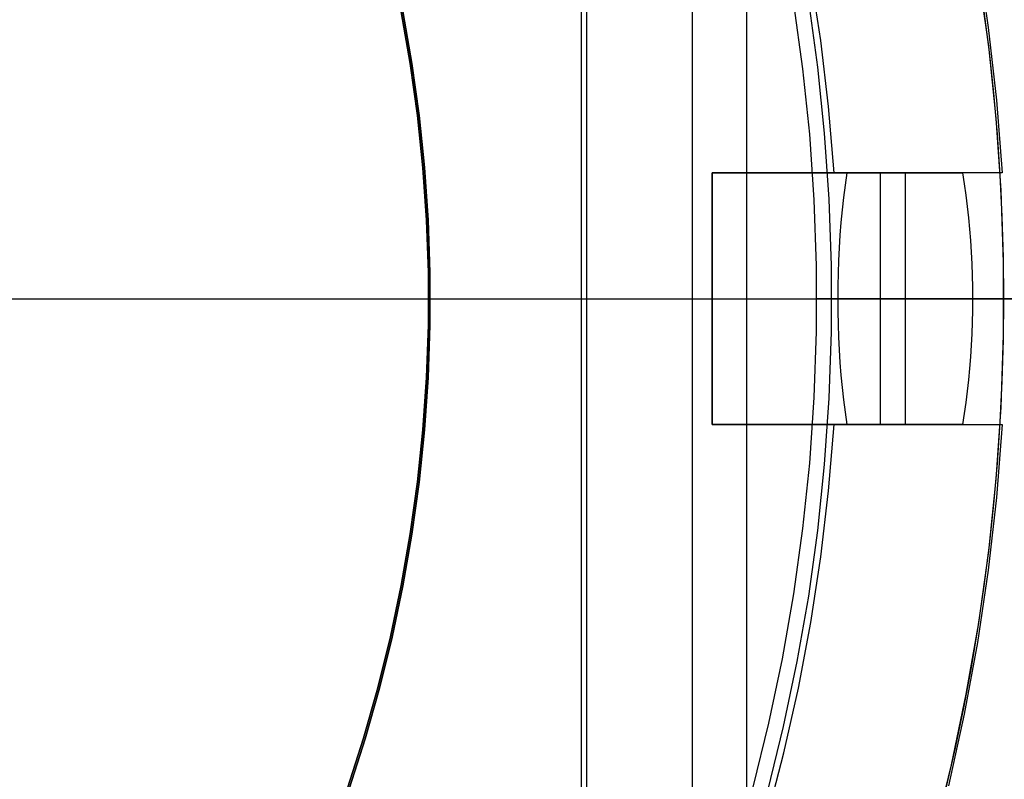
# Model space of a CAD drawing. Header units: millimetres. Extents: x 6239 to 7218, y -13987 to -13139.
# Tile 142 of 256: x 6742 to 6753, y -13463 to -13454. Entities that reach past the tile are written whole.
import ezdxf

# ---------------------------------------------------------------- set-up
doc = ezdxf.new("R2010")
doc.units = ezdxf.units.MM
doc.layers.add('color', color=7, linetype='Continuous')

msp = doc.modelspace()

# ---------------------------------------------------------------- linework, layer by layer
at = {"color": 7, "true_color": 0xffffff}
for p, q in [((6750.388, -13419.413, 105.1), (6750.388, -13495.308, 105.1)), ((6748.479, -13422.72, 199.6), (6748.479, -13492.002, 199.6)), ((6749.74, -13422.748, 51.1), (6749.74, -13491.974, 51.1)), ((6748.416, -13422.828, 200.6), (6748.416, -13491.893, 200.6)), ((6753.141, -13453.263, 218.059), (6753.269, -13454.125, 218.059)), ((6753.141, -13453.263, 218.059), (6753.269, -13454.125, 218.059)), ((6751.272, -13454.282, 212.059), (6751.153, -13453.498, 212.059)), ((6751.272, -13454.282, 212.059), (6751.153, -13453.498, 212.059)), ((6753.274, -13454.35, 108.234), (6753.155, -13453.496, 108.234)), ((6753.274, -13454.35, 108.234), (6753.155, -13453.496, 108.234)), ((6753.274, -13454.35, 125.195), (6753.155, -13453.496, 125.195)), ((6751.059, -13454.619, 144.2), (6750.951, -13453.841, 144.2)), ((6751.059, -13454.619, 144.2), (6750.951, -13453.841, 144.2)), ((6751.237, -13454.598, 144.208), (6751.128, -13453.814, 144.208)), ((6746.38, -13454.557, 105.1), (6746.272, -13453.941, 105.1)), ((6746.38, -13454.557, 105.1), (6746.272, -13453.941, 105.1)), ((6746.272, -13453.941, 108.234), (6746.38, -13454.557, 108.234)), ((6746.38, -13454.557, 106.667), (6746.272, -13453.941, 106.667)), ((6746.272, -13453.941, 108.234), (6746.38, -13454.557, 108.234)), ((6746.291, -13453.937, 51.1), (6746.399, -13454.554, 51.1)), ((6746.291, -13453.937, 51.1), (6746.399, -13454.554, 51.1)), ((6746.399, -13454.554, 43.5), (6746.291, -13453.937, 43.5)), ((6746.399, -13454.554, 47.3), (6746.291, -13453.937, 47.3)), ((6753.283, -13454.422, 142.155), (6753.221, -13453.935, 142.155)), ((6753.283, -13454.422, 142.155), (6753.221, -13453.935, 142.155)), ((6753.269, -13454.125, 218.059), (6753.367, -13454.991, 218.059)), ((6753.269, -13454.125, 218.059), (6753.367, -13454.991, 218.059)), ((6751.365, -13455.07, 212.059), (6751.272, -13454.282, 212.059)), ((6751.365, -13455.07, 212.059), (6751.272, -13454.282, 212.059)), ((6753.363, -13455.208, 108.234), (6753.274, -13454.35, 108.234)), ((6753.363, -13455.208, 108.234), (6753.274, -13454.35, 108.234)), ((6753.363, -13455.208, 125.195), (6753.274, -13454.35, 125.195)), ((6753.335, -13454.91, 142.155), (6753.283, -13454.422, 142.155)), ((6753.335, -13454.91, 142.155), (6753.283, -13454.422, 142.155)), ((6746.466, -13455.177, 105.1), (6746.38, -13454.557, 105.1)), ((6746.466, -13455.177, 105.1), (6746.38, -13454.557, 105.1)), ((6746.38, -13454.557, 108.234), (6746.466, -13455.177, 108.234)), ((6746.466, -13455.177, 106.667), (6746.38, -13454.557, 106.667)), ((6746.38, -13454.557, 108.234), (6746.466, -13455.177, 108.234)), ((6746.399, -13454.554, 51.1), (6746.485, -13455.174, 51.1)), ((6746.399, -13454.554, 51.1), (6746.485, -13455.174, 51.1)), ((6746.485, -13455.174, 43.5), (6746.399, -13454.554, 43.5)), ((6746.485, -13455.174, 47.3), (6746.399, -13454.554, 47.3)), ((6751.14, -13455.4, 144.2), (6751.059, -13454.619, 144.2)), ((6751.14, -13455.4, 144.2), (6751.059, -13454.619, 144.2)), ((6751.318, -13455.385, 144.208), (6751.237, -13454.598, 144.208)), ((6753.378, -13455.399, 142.155), (6753.335, -13454.91, 142.155)), ((6753.378, -13455.399, 142.155), (6753.335, -13454.91, 142.155)), ((6751.43, -13455.861, 212.059), (6751.365, -13455.07, 212.059)), ((6751.43, -13455.861, 212.059), (6751.365, -13455.07, 212.059)), ((6753.367, -13454.991, 218.059), (6753.434, -13455.861, 218.059)), ((6753.367, -13454.991, 218.059), (6753.434, -13455.861, 218.059)), ((6746.531, -13455.799, 105.1), (6746.466, -13455.177, 105.1)), ((6746.531, -13455.799, 105.1), (6746.466, -13455.177, 105.1)), ((6746.466, -13455.177, 108.234), (6746.531, -13455.799, 108.234)), ((6746.531, -13455.799, 106.667), (6746.466, -13455.177, 106.667)), ((6746.466, -13455.177, 108.234), (6746.531, -13455.799, 108.234)), ((6746.485, -13455.174, 51.1), (6746.55, -13455.797, 51.1)), ((6746.485, -13455.174, 51.1), (6746.55, -13455.797, 51.1)), ((6746.55, -13455.797, 43.5), (6746.485, -13455.174, 43.5)), ((6746.55, -13455.797, 47.3), (6746.485, -13455.174, 47.3)), ((6753.423, -13456.068, 108.234), (6753.363, -13455.208, 108.234)), ((6753.423, -13456.068, 108.234), (6753.363, -13455.208, 108.234)), ((6753.423, -13456.068, 125.195), (6753.363, -13455.208, 125.195)), ((6751.195, -13456.183, 144.2), (6751.14, -13455.4, 144.2)), ((6751.195, -13456.183, 144.2), (6751.14, -13455.4, 144.2)), ((6751.373, -13456.174, 144.208), (6751.318, -13455.385, 144.208)), ((6753.411, -13455.889, 142.155), (6753.378, -13455.399, 142.155)), ((6753.411, -13455.889, 142.155), (6753.378, -13455.399, 142.155)), ((6746.574, -13456.423, 105.1), (6746.531, -13455.799, 105.1)), ((6746.574, -13456.423, 105.1), (6746.531, -13455.799, 105.1)), ((6746.531, -13455.799, 108.234), (6746.574, -13456.423, 108.234)), ((6746.574, -13456.423, 106.667), (6746.531, -13455.799, 106.667)), ((6746.531, -13455.799, 108.234), (6746.574, -13456.423, 108.234)), ((6746.55, -13455.797, 51.1), (6746.593, -13456.422, 51.1)), ((6746.55, -13455.797, 51.1), (6746.593, -13456.422, 51.1)), ((6746.593, -13456.422, 43.5), (6746.55, -13455.797, 43.5)), ((6746.593, -13456.422, 47.3), (6746.55, -13455.797, 47.3)), ((6751.43, -13455.861, 212.059), (6749.979, -13455.861, 212.059)), ((6749.979, -13455.861, 212.059), (6749.979, -13458.861, 212.059)), ((6749.979, -13458.861, 216.059), (6749.979, -13455.861, 216.059)), ((6749.979, -13455.861, 216.059), (6749.98, -13455.861, 216.128)), ((6749.979, -13455.861, 212.059), (6749.979, -13455.861, 216.059)), ((6749.979, -13458.861, 216.059), (6749.979, -13455.861, 216.059)), ((6749.979, -13455.861, 212.059), (6749.979, -13458.861, 212.059)), ((6749.979, -13458.861, 214.059), (6749.979, -13455.861, 214.059)), ((6751.43, -13455.861, 212.059), (6749.979, -13455.861, 212.059)), ((6749.979, -13455.861, 212.059), (6749.979, -13455.861, 216.059)), ((6749.979, -13455.861, 216.059), (6749.98, -13455.861, 216.128)), ((6752.973, -13455.861, 215.059), (6749.979, -13455.861, 215.059)), ((6749.98, -13455.861, 216.128), (6749.984, -13455.861, 216.196)), ((6749.98, -13455.861, 216.128), (6749.984, -13455.861, 216.196)), ((6749.984, -13455.861, 216.196), (6749.99, -13455.861, 216.264)), ((6749.984, -13455.861, 216.196), (6749.99, -13455.861, 216.264)), ((6749.99, -13455.861, 216.264), (6749.998, -13455.861, 216.332)), ((6749.99, -13455.861, 216.264), (6749.998, -13455.861, 216.332)), ((6749.998, -13455.861, 216.332), (6750.008, -13455.861, 216.399)), ((6749.998, -13455.861, 216.332), (6750.008, -13455.861, 216.399)), ((6750.008, -13455.861, 216.399), (6750.021, -13455.861, 216.466)), ((6750.008, -13455.861, 216.399), (6750.021, -13455.861, 216.466)), ((6750.021, -13455.861, 216.466), (6750.036, -13455.861, 216.533)), ((6750.021, -13455.861, 216.466), (6750.036, -13455.861, 216.533)), ((6750.036, -13455.861, 216.533), (6750.053, -13455.861, 216.599)), ((6750.036, -13455.861, 216.533), (6750.053, -13455.861, 216.599)), ((6750.053, -13455.861, 216.599), (6750.073, -13455.861, 216.664)), ((6750.053, -13455.861, 216.599), (6750.073, -13455.861, 216.664)), ((6750.073, -13455.861, 216.664), (6750.095, -13455.861, 216.729)), ((6750.073, -13455.861, 216.664), (6750.095, -13455.861, 216.729)), ((6750.095, -13455.861, 216.729), (6750.119, -13455.861, 216.793)), ((6750.095, -13455.861, 216.729), (6750.119, -13455.861, 216.793)), ((6750.119, -13455.861, 216.793), (6750.145, -13455.861, 216.856)), ((6750.119, -13455.861, 216.793), (6750.145, -13455.861, 216.856)), ((6750.145, -13455.861, 216.856), (6750.173, -13455.861, 216.918)), ((6750.145, -13455.861, 216.856), (6750.173, -13455.861, 216.918)), ((6750.173, -13455.861, 216.918), (6750.203, -13455.861, 216.98)), ((6750.173, -13455.861, 216.918), (6750.203, -13455.861, 216.98)), ((6750.203, -13455.861, 216.98), (6750.236, -13455.861, 217.04)), ((6750.203, -13455.861, 216.98), (6750.236, -13455.861, 217.04)), ((6750.236, -13455.861, 217.04), (6750.27, -13455.861, 217.099)), ((6750.236, -13455.861, 217.04), (6750.27, -13455.861, 217.099)), ((6750.27, -13455.861, 217.099), (6750.307, -13455.861, 217.156)), ((6750.27, -13455.861, 217.099), (6750.307, -13455.861, 217.156)), ((6750.307, -13455.861, 217.156), (6750.345, -13455.861, 217.213)), ((6750.307, -13455.861, 217.156), (6750.345, -13455.861, 217.213)), ((6750.345, -13455.861, 217.213), (6750.386, -13455.861, 217.268)), ((6750.345, -13455.861, 217.213), (6750.386, -13455.861, 217.268)), ((6750.386, -13455.861, 217.268), (6750.428, -13455.861, 217.322)), ((6750.386, -13455.861, 217.268), (6750.428, -13455.861, 217.322)), ((6750.428, -13455.861, 217.322), (6750.472, -13455.861, 217.374)), ((6750.428, -13455.861, 217.322), (6750.472, -13455.861, 217.374)), ((6750.472, -13455.861, 217.374), (6750.518, -13455.861, 217.425)), ((6750.472, -13455.861, 217.374), (6750.518, -13455.861, 217.425)), ((6750.518, -13455.861, 217.425), (6750.565, -13455.861, 217.474)), ((6750.518, -13455.861, 217.425), (6750.565, -13455.861, 217.474)), ((6750.565, -13455.861, 217.474), (6750.614, -13455.861, 217.521)), ((6750.565, -13455.861, 217.474), (6750.614, -13455.861, 217.521)), ((6750.614, -13455.861, 217.521), (6750.665, -13455.861, 217.567)), ((6750.614, -13455.861, 217.521), (6750.665, -13455.861, 217.567)), ((6750.665, -13455.861, 217.567), (6750.717, -13455.861, 217.611)), ((6750.665, -13455.861, 217.567), (6750.717, -13455.861, 217.611)), ((6750.717, -13455.861, 217.611), (6750.771, -13455.861, 217.653)), ((6750.717, -13455.861, 217.611), (6750.771, -13455.861, 217.653)), ((6750.771, -13455.861, 217.653), (6750.826, -13455.861, 217.693)), ((6750.771, -13455.861, 217.653), (6750.826, -13455.861, 217.693)), ((6750.826, -13455.861, 217.693), (6750.882, -13455.861, 217.732)), ((6750.826, -13455.861, 217.693), (6750.882, -13455.861, 217.732)), ((6750.882, -13455.861, 217.732), (6750.94, -13455.861, 217.768)), ((6750.882, -13455.861, 217.732), (6750.94, -13455.861, 217.768)), ((6750.94, -13455.861, 217.768), (6750.999, -13455.861, 217.803)), ((6750.94, -13455.861, 217.768), (6750.999, -13455.861, 217.803)), ((6750.999, -13455.861, 217.803), (6751.059, -13455.861, 217.835)), ((6750.999, -13455.861, 217.803), (6751.059, -13455.861, 217.835)), ((6751.059, -13455.861, 217.835), (6751.12, -13455.861, 217.866)), ((6751.059, -13455.861, 217.835), (6751.12, -13455.861, 217.866)), ((6751.12, -13455.861, 217.866), (6751.182, -13455.861, 217.894)), ((6751.12, -13455.861, 217.866), (6751.182, -13455.861, 217.894)), ((6751.182, -13455.861, 217.894), (6751.246, -13455.861, 217.92)), ((6751.182, -13455.861, 217.894), (6751.246, -13455.861, 217.92)), ((6751.246, -13455.861, 217.92), (6751.309, -13455.861, 217.944)), ((6751.246, -13455.861, 217.92), (6751.309, -13455.861, 217.944)), ((6751.309, -13455.861, 217.944), (6751.374, -13455.861, 217.966)), ((6751.309, -13455.861, 217.944), (6751.374, -13455.861, 217.966)), ((6751.374, -13455.861, 217.966), (6751.44, -13455.861, 217.985)), ((6751.374, -13455.861, 217.966), (6751.44, -13455.861, 217.985)), ((6751.585, -13455.861, 212.271), (6751.43, -13455.861, 212.059)), ((6751.585, -13455.861, 212.271), (6751.43, -13455.861, 212.059)), ((6751.44, -13455.861, 217.985), (6751.506, -13455.861, 218.003)), ((6751.44, -13455.861, 217.985), (6751.506, -13455.861, 218.003)), ((6751.506, -13455.861, 218.003), (6751.572, -13455.861, 218.018)), ((6751.506, -13455.861, 218.003), (6751.572, -13455.861, 218.018)), ((6751.565, -13456.006, 212.23), (6751.585, -13455.861, 212.271)), ((6751.565, -13456.006, 212.23), (6751.585, -13455.861, 212.271)), ((6751.572, -13455.861, 218.018), (6751.639, -13455.861, 218.03)), ((6751.572, -13455.861, 218.018), (6751.639, -13455.861, 218.03)), ((6751.585, -13455.861, 212.271), (6752.961, -13455.861, 215.024)), ((6751.585, -13455.861, 212.271), (6752.961, -13455.861, 215.024)), ((6751.639, -13455.861, 218.03), (6751.707, -13455.861, 218.041)), ((6751.639, -13455.861, 218.03), (6751.707, -13455.861, 218.041)), ((6751.707, -13455.861, 218.041), (6751.775, -13455.861, 218.049)), ((6751.707, -13455.861, 218.041), (6751.775, -13455.861, 218.049)), ((6751.707, -13455.861, 218.041), (6751.707, -13455.861, 212.514)), ((6751.775, -13455.861, 218.049), (6751.843, -13455.861, 218.055)), ((6751.775, -13455.861, 218.049), (6751.843, -13455.861, 218.055)), ((6751.843, -13455.861, 218.055), (6751.911, -13455.861, 218.058)), ((6751.843, -13455.861, 218.055), (6751.911, -13455.861, 218.058)), ((6751.911, -13455.861, 218.058), (6751.979, -13455.861, 218.059)), ((6751.911, -13455.861, 218.058), (6751.979, -13455.861, 218.059)), ((6751.979, -13455.861, 218.059), (6751.979, -13458.861, 218.059)), ((6753.434, -13455.861, 218.059), (6751.979, -13455.861, 218.059)), ((6753.434, -13455.861, 218.059), (6751.979, -13455.861, 218.059)), ((6751.979, -13455.861, 218.059), (6751.979, -13458.861, 218.059)), ((6752.279, -13455.861, 213.659), (6752.279, -13458.861, 213.659)), ((6752.961, -13455.861, 215.024), (6752.982, -13455.992, 215.065)), ((6753.06, -13455.861, 215.352), (6752.961, -13455.861, 215.024)), ((6753.06, -13455.861, 215.352), (6752.961, -13455.861, 215.024)), ((6752.961, -13455.861, 215.024), (6752.982, -13455.992, 215.065)), ((6753.147, -13455.861, 215.684), (6753.06, -13455.861, 215.352)), ((6753.147, -13455.861, 215.684), (6753.06, -13455.861, 215.352)), ((6753.223, -13455.861, 216.018), (6753.147, -13455.861, 215.684)), ((6753.223, -13455.861, 216.018), (6753.147, -13455.861, 215.684)), ((6753.287, -13455.861, 216.354), (6753.223, -13455.861, 216.018)), ((6753.287, -13455.861, 216.354), (6753.223, -13455.861, 216.018)), ((6753.34, -13455.861, 216.693), (6753.287, -13455.861, 216.354)), ((6753.34, -13455.861, 216.693), (6753.287, -13455.861, 216.354)), ((6753.381, -13455.861, 217.033), (6753.34, -13455.861, 216.693)), ((6753.381, -13455.861, 217.033), (6753.34, -13455.861, 216.693)), ((6753.411, -13455.861, 217.375), (6753.381, -13455.861, 217.033)), ((6753.411, -13455.861, 217.375), (6753.381, -13455.861, 217.033)), ((6753.428, -13455.861, 217.717), (6753.411, -13455.861, 217.375)), ((6753.428, -13455.861, 217.717), (6753.411, -13455.861, 217.375)), ((6753.435, -13456.379, 142.155), (6753.411, -13455.889, 142.155)), ((6753.435, -13456.379, 142.155), (6753.411, -13455.889, 142.155)), ((6753.434, -13455.861, 218.059), (6753.428, -13455.861, 217.717)), ((6753.434, -13455.861, 218.059), (6753.428, -13455.861, 217.717)), ((6751.547, -13456.153, 212.194), (6751.565, -13456.006, 212.23)), ((6751.547, -13456.153, 212.194), (6751.565, -13456.006, 212.23)), ((6752.982, -13455.992, 215.065), (6753.001, -13456.125, 215.102)), ((6752.982, -13455.992, 215.065), (6753.001, -13456.125, 215.102)), ((6751.53, -13456.302, 212.162), (6751.547, -13456.153, 212.194)), ((6751.53, -13456.302, 212.162), (6751.547, -13456.153, 212.194)), ((6753.001, -13456.125, 215.102), (6753.017, -13456.259, 215.136)), ((6753.001, -13456.125, 215.102), (6753.017, -13456.259, 215.136)), ((6753.452, -13456.93, 108.234), (6753.423, -13456.068, 108.234)), ((6753.452, -13456.93, 108.234), (6753.423, -13456.068, 108.234)), ((6753.452, -13456.93, 125.195), (6753.423, -13456.068, 125.195)), ((6751.222, -13456.968, 144.2), (6751.195, -13456.183, 144.2)), ((6751.222, -13456.968, 144.2), (6751.195, -13456.183, 144.2)), ((6751.4, -13456.965, 144.208), (6751.373, -13456.174, 144.208)), ((6753.017, -13456.259, 215.136), (6753.032, -13456.394, 215.165)), ((6753.017, -13456.259, 215.136), (6753.032, -13456.394, 215.165)), ((6751.517, -13456.451, 212.134), (6751.53, -13456.302, 212.162)), ((6751.517, -13456.451, 212.134), (6751.53, -13456.302, 212.162)), ((6753.45, -13456.87, 142.155), (6753.435, -13456.379, 142.155)), ((6753.45, -13456.87, 142.155), (6753.435, -13456.379, 142.155)), ((6746.595, -13457.048, 105.1), (6746.574, -13456.423, 105.1)), ((6746.595, -13457.048, 105.1), (6746.574, -13456.423, 105.1)), ((6746.574, -13456.423, 108.234), (6746.595, -13457.048, 108.234)), ((6746.595, -13457.048, 106.667), (6746.574, -13456.423, 106.667)), ((6746.574, -13456.423, 108.234), (6746.595, -13457.048, 108.234)), ((6746.593, -13456.422, 51.1), (6746.614, -13457.048, 51.1)), ((6746.593, -13456.422, 51.1), (6746.614, -13457.048, 51.1)), ((6746.614, -13457.048, 43.5), (6746.593, -13456.422, 43.5)), ((6746.614, -13457.048, 47.3), (6746.593, -13456.422, 47.3)), ((6751.505, -13456.601, 212.111), (6751.517, -13456.451, 212.134)), ((6751.505, -13456.601, 212.111), (6751.517, -13456.451, 212.134)), ((6753.032, -13456.394, 215.165), (6753.045, -13456.53, 215.191)), ((6753.032, -13456.394, 215.165), (6753.045, -13456.53, 215.191)), ((6751.495, -13456.752, 212.092), (6751.505, -13456.601, 212.111)), ((6751.495, -13456.752, 212.092), (6751.505, -13456.601, 212.111)), ((6753.045, -13456.53, 215.191), (6753.056, -13456.668, 215.212)), ((6753.045, -13456.53, 215.191), (6753.056, -13456.668, 215.212)), ((6753.056, -13456.668, 215.212), (6753.064, -13456.805, 215.23)), ((6753.056, -13456.668, 215.212), (6753.064, -13456.805, 215.23)), ((6751.488, -13456.904, 212.077), (6751.495, -13456.752, 212.092)), ((6751.488, -13456.904, 212.077), (6751.495, -13456.752, 212.092)), ((6753.064, -13456.805, 215.23), (6753.071, -13456.944, 215.243)), ((6753.064, -13456.805, 215.23), (6753.071, -13456.944, 215.243)), ((6751.222, -13457.753, 144.2), (6751.222, -13456.968, 144.2)), ((6751.222, -13457.753, 144.2), (6751.222, -13456.968, 144.2)), ((6751.4, -13457.756, 144.208), (6751.4, -13456.965, 144.208)), ((6751.483, -13457.056, 212.067), (6751.488, -13456.904, 212.077)), ((6751.483, -13457.056, 212.067), (6751.488, -13456.904, 212.077)), ((6753.071, -13456.944, 215.243), (6753.076, -13457.083, 215.253)), ((6753.071, -13456.944, 215.243), (6753.076, -13457.083, 215.253)), ((6753.454, -13457.361, 142.155), (6753.45, -13456.87, 142.155)), ((6753.454, -13457.361, 142.155), (6753.45, -13456.87, 142.155)), ((6753.452, -13457.792, 108.234), (6753.452, -13456.93, 108.234)), ((6753.452, -13457.792, 108.234), (6753.452, -13456.93, 108.234)), ((6753.452, -13457.792, 125.195), (6753.452, -13456.93, 125.195)), ((6746.595, -13457.673, 105.1), (6746.595, -13457.048, 105.1)), ((6746.595, -13457.673, 105.1), (6746.595, -13457.048, 105.1)), ((6746.595, -13457.048, 108.234), (6746.595, -13457.673, 108.234)), ((6746.595, -13457.673, 106.667), (6746.595, -13457.048, 106.667)), ((6746.595, -13457.048, 108.234), (6746.595, -13457.673, 108.234)), ((6746.614, -13457.048, 51.1), (6746.614, -13457.674, 51.1)), ((6746.614, -13457.048, 51.1), (6746.614, -13457.674, 51.1)), ((6746.614, -13457.674, 43.5), (6746.614, -13457.048, 43.5)), ((6746.614, -13457.674, 47.3), (6746.614, -13457.048, 47.3)), ((6751.48, -13457.208, 212.061), (6751.483, -13457.056, 212.067)), ((6751.48, -13457.208, 212.061), (6751.483, -13457.056, 212.067)), ((6753.076, -13457.083, 215.253), (6753.079, -13457.222, 215.258)), ((6753.076, -13457.083, 215.253), (6753.079, -13457.222, 215.258)), ((6751.479, -13457.361, 212.059), (6751.48, -13457.208, 212.061)), ((6751.479, -13457.361, 212.059), (6751.48, -13457.208, 212.061)), ((6753.079, -13457.222, 215.258), (6753.079, -13457.361, 215.259)), ((6753.079, -13457.222, 215.258), (6753.079, -13457.361, 215.259)), ((6728.479, -13457.361, 200.6), (6768.354, -13457.361, 200.6)), ((6741.725, -13457.361, 144.2), (6751.225, -13457.361, 144.2)), ((6741.725, -13457.361, 144.2), (6741.725, -13457.361, 199.6)), ((6741.725, -13457.361, 199.6), (6768.479, -13457.361, 199.6)), ((6746.598, -13457.361, 105.1), (6772.297, -13457.361, 105.1)), ((6746.598, -13457.361, 105.1), (6746.598, -13457.361, 108.234)), ((6746.598, -13457.361, 108.234), (6753.456, -13457.361, 108.234)), ((6746.617, -13457.361, 51.1), (6769.108, -13457.361, 51.1)), ((6746.617, -13457.361, 43.5), (6746.617, -13457.361, 51.1)), ((6749.979, -13457.361, 212.059), (6759.479, -13457.361, 212.059)), ((6749.979, -13457.361, 216.059), (6749.98, -13457.361, 216.128)), ((6749.979, -13457.361, 216.059), (6749.979, -13457.361, 212.059)), ((6749.98, -13457.361, 216.128), (6749.984, -13457.361, 216.196)), ((6749.984, -13457.361, 216.196), (6749.99, -13457.361, 216.264)), ((6749.99, -13457.361, 216.264), (6749.998, -13457.361, 216.332)), ((6749.998, -13457.361, 216.332), (6750.008, -13457.361, 216.399)), ((6750.008, -13457.361, 216.399), (6750.021, -13457.361, 216.466)), ((6750.021, -13457.361, 216.466), (6750.036, -13457.361, 216.533)), ((6750.036, -13457.361, 216.533), (6750.053, -13457.361, 216.599)), ((6750.053, -13457.361, 216.599), (6750.073, -13457.361, 216.664)), ((6750.073, -13457.361, 216.664), (6750.095, -13457.361, 216.729)), ((6750.095, -13457.361, 216.729), (6750.119, -13457.361, 216.793)), ((6750.119, -13457.361, 216.793), (6750.145, -13457.361, 216.856)), ((6750.145, -13457.361, 216.856), (6750.173, -13457.361, 216.918)), ((6750.173, -13457.361, 216.918), (6750.203, -13457.361, 216.98)), ((6750.203, -13457.361, 216.98), (6750.236, -13457.361, 217.04)), ((6750.236, -13457.361, 217.04), (6750.27, -13457.361, 217.099)), ((6750.27, -13457.361, 217.099), (6750.307, -13457.361, 217.156)), ((6750.307, -13457.361, 217.156), (6750.345, -13457.361, 217.213)), ((6750.345, -13457.361, 217.213), (6750.386, -13457.361, 217.268)), ((6750.386, -13457.361, 217.268), (6750.428, -13457.361, 217.322)), ((6750.428, -13457.361, 217.322), (6750.472, -13457.361, 217.374)), ((6750.472, -13457.361, 217.374), (6750.518, -13457.361, 217.425)), ((6750.518, -13457.361, 217.425), (6750.565, -13457.361, 217.474)), ((6750.565, -13457.361, 217.474), (6750.614, -13457.361, 217.521)), ((6750.614, -13457.361, 217.521), (6750.665, -13457.361, 217.567)), ((6750.665, -13457.361, 217.567), (6750.717, -13457.361, 217.611)), ((6750.717, -13457.361, 217.611), (6750.771, -13457.361, 217.653)), ((6750.771, -13457.361, 217.653), (6750.826, -13457.361, 217.693)), ((6750.826, -13457.361, 217.693), (6750.882, -13457.361, 217.732)), ((6750.882, -13457.361, 217.732), (6750.94, -13457.361, 217.768)), ((6750.94, -13457.361, 217.768), (6750.999, -13457.361, 217.803)), ((6750.999, -13457.361, 217.803), (6751.059, -13457.361, 217.835)), ((6751.059, -13457.361, 217.835), (6751.12, -13457.361, 217.866)), ((6751.12, -13457.361, 217.866), (6751.182, -13457.361, 217.894)), ((6751.182, -13457.361, 217.894), (6751.246, -13457.361, 217.92)), ((6751.296, -13457.361, 144.205), (6751.225, -13457.361, 144.2)), ((6751.246, -13457.361, 217.92), (6751.309, -13457.361, 217.944)), ((6751.367, -13457.361, 144.207), (6751.296, -13457.361, 144.205)), ((6751.309, -13457.361, 217.944), (6751.374, -13457.361, 217.966)), ((6751.438, -13457.361, 144.208), (6751.367, -13457.361, 144.207)), ((6751.374, -13457.361, 217.966), (6751.44, -13457.361, 217.985)), ((6751.508, -13457.361, 144.205), (6751.438, -13457.361, 144.208)), ((6751.44, -13457.361, 217.985), (6751.506, -13457.361, 218.003)), ((6751.48, -13457.513, 212.061), (6751.479, -13457.361, 212.059)), ((6751.671, -13457.361, 212.324), (6751.479, -13457.361, 212.059)), ((6751.671, -13457.361, 212.324), (6751.479, -13457.361, 212.059)), ((6751.48, -13457.513, 212.061), (6751.479, -13457.361, 212.059)), ((6753.079, -13457.361, 215.259), (6751.479, -13457.361, 212.059)), ((6751.506, -13457.361, 218.003), (6751.572, -13457.361, 218.018)), ((6751.579, -13457.361, 144.2), (6751.508, -13457.361, 144.205)), ((6751.572, -13457.361, 218.018), (6751.639, -13457.361, 218.03)), ((6751.65, -13457.361, 144.193), (6751.579, -13457.361, 144.2)), ((6751.639, -13457.361, 218.03), (6751.707, -13457.361, 218.041)), ((6751.72, -13457.361, 144.183), (6751.65, -13457.361, 144.193)), ((6751.854, -13457.361, 212.595), (6751.671, -13457.361, 212.324)), ((6751.854, -13457.361, 212.595), (6751.671, -13457.361, 212.324)), ((6751.707, -13457.361, 218.041), (6751.775, -13457.361, 218.049)), ((6751.79, -13457.361, 144.171), (6751.72, -13457.361, 144.183)), ((6751.775, -13457.361, 218.049), (6751.843, -13457.361, 218.055)), ((6751.859, -13457.361, 144.157), (6751.79, -13457.361, 144.171)), ((6751.843, -13457.361, 218.055), (6751.911, -13457.361, 218.058)), ((6752.028, -13457.361, 212.872), (6751.854, -13457.361, 212.595)), ((6752.028, -13457.361, 212.872), (6751.854, -13457.361, 212.595)), ((6751.928, -13457.361, 144.14), (6751.859, -13457.361, 144.157)), ((6751.911, -13457.361, 218.058), (6751.979, -13457.361, 218.059)), ((6751.996, -13457.361, 144.12), (6751.928, -13457.361, 144.14)), ((6754.479, -13457.361, 218.059), (6751.979, -13457.361, 218.059)), ((6752.064, -13457.361, 144.099), (6751.996, -13457.361, 144.12)), ((6752.193, -13457.361, 213.154), (6752.028, -13457.361, 212.872)), ((6752.193, -13457.361, 213.154), (6752.028, -13457.361, 212.872)), ((6752.13, -13457.361, 144.075), (6752.064, -13457.361, 144.099)), ((6752.196, -13457.361, 144.049), (6752.13, -13457.361, 144.075)), ((6752.349, -13457.361, 213.442), (6752.193, -13457.361, 213.154)), ((6752.349, -13457.361, 213.442), (6752.193, -13457.361, 213.154)), ((6752.261, -13457.361, 144.02), (6752.196, -13457.361, 144.049)), ((6752.325, -13457.361, 143.989), (6752.261, -13457.361, 144.02)), ((6752.388, -13457.361, 143.956), (6752.325, -13457.361, 143.989)), ((6752.495, -13457.361, 213.734), (6752.349, -13457.361, 213.442)), ((6752.495, -13457.361, 213.734), (6752.349, -13457.361, 213.442)), ((6752.449, -13457.361, 143.921), (6752.388, -13457.361, 143.956)), ((6752.51, -13457.361, 143.884), (6752.449, -13457.361, 143.921)), ((6752.632, -13457.361, 214.031), (6752.495, -13457.361, 213.734)), ((6752.632, -13457.361, 214.031), (6752.495, -13457.361, 213.734)), ((6752.569, -13457.361, 143.845), (6752.51, -13457.361, 143.884)), ((6752.626, -13457.361, 143.804), (6752.569, -13457.361, 143.845)), ((6752.683, -13457.361, 143.761), (6752.626, -13457.361, 143.804)), ((6752.759, -13457.361, 214.333), (6752.632, -13457.361, 214.031)), ((6752.759, -13457.361, 214.333), (6752.632, -13457.361, 214.031)), ((6752.737, -13457.361, 143.715), (6752.683, -13457.361, 143.761)), ((6752.79, -13457.361, 143.668), (6752.737, -13457.361, 143.715)), ((6752.876, -13457.361, 214.638), (6752.759, -13457.361, 214.333)), ((6752.876, -13457.361, 214.638), (6752.759, -13457.361, 214.333)), ((6752.842, -13457.361, 143.62), (6752.79, -13457.361, 143.668)), ((6752.891, -13457.361, 143.569), (6752.842, -13457.361, 143.62)), ((6752.983, -13457.361, 214.947), (6752.876, -13457.361, 214.638)), ((6752.983, -13457.361, 214.947), (6752.876, -13457.361, 214.638)), ((6752.939, -13457.361, 143.517), (6752.891, -13457.361, 143.569)), ((6752.986, -13457.361, 143.463), (6752.939, -13457.361, 143.517)), ((6753.079, -13457.361, 215.259), (6752.983, -13457.361, 214.947)), ((6753.079, -13457.361, 215.259), (6752.983, -13457.361, 214.947)), ((6753.03, -13457.361, 143.408), (6752.986, -13457.361, 143.463)), ((6753.072, -13457.361, 143.351), (6753.03, -13457.361, 143.408)), ((6753.112, -13457.361, 143.292), (6753.072, -13457.361, 143.351)), ((6753.079, -13457.361, 215.259), (6753.079, -13457.5, 215.258)), ((6753.079, -13457.361, 215.259), (6753.079, -13457.5, 215.258)), ((6753.151, -13457.361, 143.233), (6753.112, -13457.361, 143.292)), ((6753.187, -13457.361, 143.172), (6753.151, -13457.361, 143.233)), ((6753.221, -13457.361, 143.11), (6753.187, -13457.361, 143.172)), ((6753.253, -13457.361, 143.046), (6753.221, -13457.361, 143.11)), ((6753.282, -13457.361, 142.982), (6753.253, -13457.361, 143.046)), ((6753.31, -13457.361, 142.917), (6753.282, -13457.361, 142.982)), ((6753.335, -13457.361, 142.85), (6753.31, -13457.361, 142.917)), ((6753.358, -13457.361, 142.783), (6753.335, -13457.361, 142.85)), ((6753.378, -13457.361, 142.715), (6753.358, -13457.361, 142.783)), ((6753.396, -13457.361, 142.647), (6753.378, -13457.361, 142.715)), ((6753.412, -13457.361, 142.578), (6753.396, -13457.361, 142.647)), ((6753.426, -13457.361, 142.508), (6753.412, -13457.361, 142.578)), ((6753.436, -13457.361, 142.438), (6753.426, -13457.361, 142.508)), ((6753.445, -13457.361, 142.368), (6753.436, -13457.361, 142.438)), ((6753.451, -13457.361, 142.297), (6753.445, -13457.361, 142.368)), ((6753.45, -13457.852, 142.155), (6753.454, -13457.361, 142.155)), ((6753.45, -13457.852, 142.155), (6753.454, -13457.361, 142.155)), ((6753.455, -13457.361, 142.226), (6753.451, -13457.361, 142.297)), ((6753.456, -13457.361, 142.155), (6753.455, -13457.361, 142.226)), ((6753.456, -13457.361, 108.234), (6753.456, -13457.361, 142.155)), ((6751.483, -13457.666, 212.067), (6751.48, -13457.513, 212.061)), ((6751.483, -13457.666, 212.067), (6751.48, -13457.513, 212.061)), ((6753.079, -13457.5, 215.258), (6753.076, -13457.639, 215.253)), ((6753.079, -13457.5, 215.258), (6753.076, -13457.639, 215.253)), ((6746.574, -13458.299, 105.1), (6746.595, -13457.673, 105.1)), ((6746.574, -13458.299, 105.1), (6746.595, -13457.673, 105.1)), ((6746.595, -13457.673, 108.234), (6746.574, -13458.299, 108.234)), ((6746.574, -13458.299, 106.667), (6746.595, -13457.673, 106.667)), ((6746.595, -13457.673, 108.234), (6746.574, -13458.299, 108.234)), ((6746.614, -13457.674, 51.1), (6746.593, -13458.3, 51.1)), ((6746.614, -13457.674, 51.1), (6746.593, -13458.3, 51.1)), ((6746.593, -13458.3, 43.5), (6746.614, -13457.674, 43.5)), ((6746.593, -13458.3, 47.3), (6746.614, -13457.674, 47.3)), ((6751.488, -13457.818, 212.077), (6751.483, -13457.666, 212.067)), ((6751.488, -13457.818, 212.077), (6751.483, -13457.666, 212.067)), ((6753.076, -13457.639, 215.253), (6753.071, -13457.778, 215.243)), ((6753.076, -13457.639, 215.253), (6753.071, -13457.778, 215.243)), ((6751.195, -13458.538, 144.2), (6751.222, -13457.753, 144.2)), ((6751.195, -13458.538, 144.2), (6751.222, -13457.753, 144.2)), ((6751.373, -13458.547, 144.208), (6751.4, -13457.756, 144.208)), ((6753.071, -13457.778, 215.243), (6753.064, -13457.916, 215.23)), ((6753.071, -13457.778, 215.243), (6753.064, -13457.916, 215.23)), ((6753.423, -13458.654, 108.234), (6753.452, -13457.792, 108.234)), ((6753.423, -13458.654, 108.234), (6753.452, -13457.792, 108.234)), ((6753.423, -13458.654, 125.195), (6753.452, -13457.792, 125.195)), ((6751.495, -13457.969, 212.092), (6751.488, -13457.818, 212.077)), ((6751.495, -13457.969, 212.092), (6751.488, -13457.818, 212.077)), ((6753.064, -13457.916, 215.23), (6753.056, -13458.054, 215.212)), ((6753.064, -13457.916, 215.23), (6753.056, -13458.054, 215.212)), ((6753.435, -13458.343, 142.155), (6753.45, -13457.852, 142.155)), ((6753.435, -13458.343, 142.155), (6753.45, -13457.852, 142.155)), ((6751.505, -13458.12, 212.111), (6751.495, -13457.969, 212.092)), ((6751.505, -13458.12, 212.111), (6751.495, -13457.969, 212.092)), ((6751.517, -13458.271, 212.134), (6751.505, -13458.12, 212.111)), ((6751.517, -13458.271, 212.134), (6751.505, -13458.12, 212.111)), ((6753.056, -13458.054, 215.212), (6753.045, -13458.191, 215.191)), ((6753.056, -13458.054, 215.212), (6753.045, -13458.191, 215.191)), ((6753.045, -13458.191, 215.191), (6753.032, -13458.327, 215.165)), ((6753.045, -13458.191, 215.191), (6753.032, -13458.327, 215.165)), ((6746.531, -13458.923, 105.1), (6746.574, -13458.299, 105.1)), ((6746.531, -13458.923, 105.1), (6746.574, -13458.299, 105.1)), ((6746.574, -13458.299, 108.234), (6746.531, -13458.923, 108.234)), ((6746.531, -13458.923, 106.667), (6746.574, -13458.299, 106.667)), ((6746.574, -13458.299, 108.234), (6746.531, -13458.923, 108.234)), ((6746.593, -13458.3, 51.1), (6746.55, -13458.924, 51.1)), ((6746.593, -13458.3, 51.1), (6746.55, -13458.924, 51.1)), ((6746.55, -13458.924, 43.5), (6746.593, -13458.3, 43.5)), ((6746.55, -13458.924, 47.3), (6746.593, -13458.3, 47.3)), ((6751.53, -13458.42, 212.162), (6751.517, -13458.271, 212.134)), ((6751.53, -13458.42, 212.162), (6751.517, -13458.271, 212.134)), ((6753.032, -13458.327, 215.165), (6753.017, -13458.462, 215.136)), ((6753.032, -13458.327, 215.165), (6753.017, -13458.462, 215.136)), ((6753.411, -13458.833, 142.155), (6753.435, -13458.343, 142.155)), ((6753.411, -13458.833, 142.155), (6753.435, -13458.343, 142.155)), ((6751.547, -13458.568, 212.194), (6751.53, -13458.42, 212.162)), ((6751.547, -13458.568, 212.194), (6751.53, -13458.42, 212.162)), ((6753.017, -13458.462, 215.136), (6753.001, -13458.597, 215.102)), ((6753.017, -13458.462, 215.136), (6753.001, -13458.597, 215.102)), ((6751.14, -13459.321, 144.2), (6751.195, -13458.538, 144.2)), ((6751.14, -13459.321, 144.2), (6751.195, -13458.538, 144.2)), ((6751.318, -13459.337, 144.208), (6751.373, -13458.547, 144.208)), ((6751.565, -13458.715, 212.23), (6751.547, -13458.568, 212.194)), ((6751.565, -13458.715, 212.23), (6751.547, -13458.568, 212.194)), ((6753.001, -13458.597, 215.102), (6752.982, -13458.729, 215.065)), ((6753.001, -13458.597, 215.102), (6752.982, -13458.729, 215.065)), ((6751.585, -13458.861, 212.271), (6751.565, -13458.715, 212.23)), ((6751.585, -13458.861, 212.271), (6751.565, -13458.715, 212.23)), ((6752.982, -13458.729, 215.065), (6752.961, -13458.861, 215.024)), ((6752.982, -13458.729, 215.065), (6752.961, -13458.861, 215.024)), ((6753.363, -13459.514, 108.234), (6753.423, -13458.654, 108.234)), ((6753.363, -13459.514, 108.234), (6753.423, -13458.654, 108.234)), ((6753.363, -13459.514, 125.195), (6753.423, -13458.654, 125.195)), ((6753.378, -13459.323, 142.155), (6753.411, -13458.833, 142.155)), ((6753.378, -13459.323, 142.155), (6753.411, -13458.833, 142.155)), ((6746.466, -13459.545, 105.1), (6746.531, -13458.923, 105.1)), ((6746.466, -13459.545, 105.1), (6746.531, -13458.923, 105.1)), ((6746.531, -13458.923, 108.234), (6746.466, -13459.545, 108.234)), ((6746.466, -13459.545, 106.667), (6746.531, -13458.923, 106.667)), ((6746.531, -13458.923, 108.234), (6746.466, -13459.545, 108.234)), ((6746.55, -13458.924, 51.1), (6746.485, -13459.547, 51.1)), ((6746.55, -13458.924, 51.1), (6746.485, -13459.547, 51.1)), ((6746.485, -13459.547, 43.5), (6746.55, -13458.924, 43.5)), ((6746.485, -13459.547, 47.3), (6746.55, -13458.924, 47.3)), ((6749.979, -13458.861, 212.059), (6751.43, -13458.861, 212.059)), ((6749.979, -13458.861, 212.059), (6749.979, -13458.861, 216.059)), ((6749.979, -13458.861, 216.059), (6749.98, -13458.861, 216.128)), ((6749.979, -13458.861, 212.059), (6751.43, -13458.861, 212.059)), ((6752.973, -13458.861, 215.059), (6749.979, -13458.861, 215.059)), ((6749.979, -13458.861, 216.059), (6749.98, -13458.861, 216.128)), ((6749.979, -13458.861, 212.059), (6749.979, -13458.861, 216.059)), ((6749.98, -13458.861, 216.128), (6749.984, -13458.861, 216.196)), ((6749.98, -13458.861, 216.128), (6749.984, -13458.861, 216.196)), ((6749.984, -13458.861, 216.196), (6749.99, -13458.861, 216.264)), ((6749.984, -13458.861, 216.196), (6749.99, -13458.861, 216.264)), ((6749.99, -13458.861, 216.264), (6749.998, -13458.861, 216.332)), ((6749.99, -13458.861, 216.264), (6749.998, -13458.861, 216.332)), ((6749.998, -13458.861, 216.332), (6750.008, -13458.861, 216.399)), ((6749.998, -13458.861, 216.332), (6750.008, -13458.861, 216.399)), ((6750.008, -13458.861, 216.399), (6750.021, -13458.861, 216.466)), ((6750.008, -13458.861, 216.399), (6750.021, -13458.861, 216.466)), ((6750.021, -13458.861, 216.466), (6750.036, -13458.861, 216.533)), ((6750.021, -13458.861, 216.466), (6750.036, -13458.861, 216.533)), ((6750.036, -13458.861, 216.533), (6750.053, -13458.861, 216.599)), ((6750.036, -13458.861, 216.533), (6750.053, -13458.861, 216.599)), ((6750.053, -13458.861, 216.599), (6750.073, -13458.861, 216.664)), ((6750.053, -13458.861, 216.599), (6750.073, -13458.861, 216.664)), ((6750.073, -13458.861, 216.664), (6750.095, -13458.861, 216.729)), ((6750.073, -13458.861, 216.664), (6750.095, -13458.861, 216.729)), ((6750.095, -13458.861, 216.729), (6750.119, -13458.861, 216.793)), ((6750.095, -13458.861, 216.729), (6750.119, -13458.861, 216.793)), ((6750.119, -13458.861, 216.793), (6750.145, -13458.861, 216.856)), ((6750.119, -13458.861, 216.793), (6750.145, -13458.861, 216.856)), ((6750.145, -13458.861, 216.856), (6750.173, -13458.861, 216.918)), ((6750.145, -13458.861, 216.856), (6750.173, -13458.861, 216.918)), ((6750.173, -13458.861, 216.918), (6750.203, -13458.861, 216.98)), ((6750.173, -13458.861, 216.918), (6750.203, -13458.861, 216.98)), ((6750.203, -13458.861, 216.98), (6750.236, -13458.861, 217.04)), ((6750.203, -13458.861, 216.98), (6750.236, -13458.861, 217.04)), ((6750.236, -13458.861, 217.04), (6750.27, -13458.861, 217.099)), ((6750.236, -13458.861, 217.04), (6750.27, -13458.861, 217.099)), ((6750.27, -13458.861, 217.099), (6750.307, -13458.861, 217.156)), ((6750.27, -13458.861, 217.099), (6750.307, -13458.861, 217.156)), ((6750.307, -13458.861, 217.156), (6750.345, -13458.861, 217.213)), ((6750.307, -13458.861, 217.156), (6750.345, -13458.861, 217.213)), ((6750.345, -13458.861, 217.213), (6750.386, -13458.861, 217.268)), ((6750.345, -13458.861, 217.213), (6750.386, -13458.861, 217.268)), ((6750.386, -13458.861, 217.268), (6750.428, -13458.861, 217.322)), ((6750.386, -13458.861, 217.268), (6750.428, -13458.861, 217.322)), ((6750.428, -13458.861, 217.322), (6750.472, -13458.861, 217.374)), ((6750.428, -13458.861, 217.322), (6750.472, -13458.861, 217.374)), ((6750.472, -13458.861, 217.374), (6750.518, -13458.861, 217.425)), ((6750.472, -13458.861, 217.374), (6750.518, -13458.861, 217.425)), ((6750.518, -13458.861, 217.425), (6750.565, -13458.861, 217.474)), ((6750.518, -13458.861, 217.425), (6750.565, -13458.861, 217.474)), ((6750.565, -13458.861, 217.474), (6750.614, -13458.861, 217.521)), ((6750.565, -13458.861, 217.474), (6750.614, -13458.861, 217.521)), ((6750.614, -13458.861, 217.521), (6750.665, -13458.861, 217.567)), ((6750.614, -13458.861, 217.521), (6750.665, -13458.861, 217.567)), ((6750.665, -13458.861, 217.567), (6750.717, -13458.861, 217.611)), ((6750.665, -13458.861, 217.567), (6750.717, -13458.861, 217.611)), ((6750.717, -13458.861, 217.611), (6750.771, -13458.861, 217.653)), ((6750.717, -13458.861, 217.611), (6750.771, -13458.861, 217.653)), ((6750.771, -13458.861, 217.653), (6750.826, -13458.861, 217.693)), ((6750.771, -13458.861, 217.653), (6750.826, -13458.861, 217.693)), ((6750.826, -13458.861, 217.693), (6750.882, -13458.861, 217.732)), ((6750.826, -13458.861, 217.693), (6750.882, -13458.861, 217.732)), ((6750.882, -13458.861, 217.732), (6750.94, -13458.861, 217.768)), ((6750.882, -13458.861, 217.732), (6750.94, -13458.861, 217.768)), ((6750.94, -13458.861, 217.768), (6750.999, -13458.861, 217.803)), ((6750.94, -13458.861, 217.768), (6750.999, -13458.861, 217.803)), ((6750.999, -13458.861, 217.803), (6751.059, -13458.861, 217.835)), ((6750.999, -13458.861, 217.803), (6751.059, -13458.861, 217.835)), ((6751.059, -13458.861, 217.835), (6751.12, -13458.861, 217.866)), ((6751.059, -13458.861, 217.835), (6751.12, -13458.861, 217.866)), ((6751.12, -13458.861, 217.866), (6751.182, -13458.861, 217.894)), ((6751.12, -13458.861, 217.866), (6751.182, -13458.861, 217.894)), ((6751.182, -13458.861, 217.894), (6751.246, -13458.861, 217.92)), ((6751.182, -13458.861, 217.894), (6751.246, -13458.861, 217.92)), ((6751.246, -13458.861, 217.92), (6751.309, -13458.861, 217.944)), ((6751.246, -13458.861, 217.92), (6751.309, -13458.861, 217.944)), ((6751.309, -13458.861, 217.944), (6751.374, -13458.861, 217.966)), ((6751.309, -13458.861, 217.944), (6751.374, -13458.861, 217.966)), ((6751.365, -13459.651, 212.059), (6751.43, -13458.861, 212.059)), ((6751.365, -13459.651, 212.059), (6751.43, -13458.861, 212.059)), ((6751.374, -13458.861, 217.966), (6751.44, -13458.861, 217.985)), ((6751.374, -13458.861, 217.966), (6751.44, -13458.861, 217.985)), ((6751.43, -13458.861, 212.059), (6751.585, -13458.861, 212.271)), ((6751.43, -13458.861, 212.059), (6751.585, -13458.861, 212.271)), ((6751.44, -13458.861, 217.985), (6751.506, -13458.861, 218.003)), ((6751.44, -13458.861, 217.985), (6751.506, -13458.861, 218.003)), ((6751.506, -13458.861, 218.003), (6751.572, -13458.861, 218.018)), ((6751.506, -13458.861, 218.003), (6751.572, -13458.861, 218.018)), ((6751.572, -13458.861, 218.018), (6751.639, -13458.861, 218.03)), ((6751.572, -13458.861, 218.018), (6751.639, -13458.861, 218.03)), ((6752.961, -13458.861, 215.024), (6751.585, -13458.861, 212.271)), ((6752.961, -13458.861, 215.024), (6751.585, -13458.861, 212.271)), ((6751.639, -13458.861, 218.03), (6751.707, -13458.861, 218.041)), ((6751.639, -13458.861, 218.03), (6751.707, -13458.861, 218.041)), ((6751.707, -13458.861, 218.041), (6751.775, -13458.861, 218.049)), ((6751.707, -13458.861, 212.514), (6751.707, -13458.861, 218.041)), ((6751.707, -13458.861, 218.041), (6751.775, -13458.861, 218.049)), ((6751.775, -13458.861, 218.049), (6751.843, -13458.861, 218.055)), ((6751.775, -13458.861, 218.049), (6751.843, -13458.861, 218.055)), ((6751.843, -13458.861, 218.055), (6751.911, -13458.861, 218.058)), ((6751.843, -13458.861, 218.055), (6751.911, -13458.861, 218.058)), ((6751.911, -13458.861, 218.058), (6751.979, -13458.861, 218.059)), ((6751.911, -13458.861, 218.058), (6751.979, -13458.861, 218.059)), ((6751.979, -13458.861, 218.059), (6753.434, -13458.861, 218.059)), ((6751.979, -13458.861, 218.059), (6753.434, -13458.861, 218.059)), ((6752.961, -13458.861, 215.024), (6753.06, -13458.861, 215.352)), ((6752.961, -13458.861, 215.024), (6753.06, -13458.861, 215.352)), ((6753.06, -13458.861, 215.352), (6753.147, -13458.861, 215.684)), ((6753.06, -13458.861, 215.352), (6753.147, -13458.861, 215.684)), ((6753.147, -13458.861, 215.684), (6753.223, -13458.861, 216.018)), ((6753.147, -13458.861, 215.684), (6753.223, -13458.861, 216.018)), ((6753.223, -13458.861, 216.018), (6753.287, -13458.861, 216.354)), ((6753.223, -13458.861, 216.018), (6753.287, -13458.861, 216.354)), ((6753.287, -13458.861, 216.354), (6753.34, -13458.861, 216.693)), ((6753.287, -13458.861, 216.354), (6753.34, -13458.861, 216.693)), ((6753.34, -13458.861, 216.693), (6753.381, -13458.861, 217.033)), ((6753.34, -13458.861, 216.693), (6753.381, -13458.861, 217.033)), ((6753.434, -13458.861, 218.059), (6753.367, -13459.73, 218.059)), ((6753.434, -13458.861, 218.059), (6753.367, -13459.73, 218.059)), ((6753.381, -13458.861, 217.033), (6753.411, -13458.861, 217.375)), ((6753.381, -13458.861, 217.033), (6753.411, -13458.861, 217.375)), ((6753.411, -13458.861, 217.375), (6753.428, -13458.861, 217.717)), ((6753.411, -13458.861, 217.375), (6753.428, -13458.861, 217.717)), ((6753.428, -13458.861, 217.717), (6753.434, -13458.861, 218.059)), ((6753.428, -13458.861, 217.717), (6753.434, -13458.861, 218.059)), ((6751.059, -13460.102, 144.2), (6751.14, -13459.321, 144.2)), ((6751.059, -13460.102, 144.2), (6751.14, -13459.321, 144.2)), ((6753.335, -13459.812, 142.155), (6753.378, -13459.323, 142.155)), ((6753.335, -13459.812, 142.155), (6753.378, -13459.323, 142.155)), ((6751.237, -13460.124, 144.208), (6751.318, -13459.337, 144.208)), ((6746.38, -13460.164, 105.1), (6746.466, -13459.545, 105.1)), ((6746.38, -13460.164, 105.1), (6746.466, -13459.545, 105.1)), ((6746.466, -13459.545, 108.234), (6746.38, -13460.164, 108.234)), ((6746.38, -13460.164, 106.667), (6746.466, -13459.545, 106.667)), ((6746.466, -13459.545, 108.234), (6746.38, -13460.164, 108.234)), ((6746.485, -13459.547, 51.1), (6746.399, -13460.167, 51.1)), ((6746.485, -13459.547, 51.1), (6746.399, -13460.167, 51.1)), ((6746.399, -13460.167, 43.5), (6746.485, -13459.547, 43.5)), ((6746.399, -13460.167, 47.3), (6746.485, -13459.547, 47.3)), ((6753.274, -13460.371, 108.234), (6753.363, -13459.514, 108.234)), ((6753.274, -13460.371, 108.234), (6753.363, -13459.514, 108.234)), ((6753.274, -13460.371, 125.195), (6753.363, -13459.514, 125.195)), ((6751.272, -13460.439, 212.059), (6751.365, -13459.651, 212.059)), ((6751.272, -13460.439, 212.059), (6751.365, -13459.651, 212.059)), ((6753.367, -13459.73, 218.059), (6753.269, -13460.596, 218.059)), ((6753.367, -13459.73, 218.059), (6753.269, -13460.596, 218.059)), ((6753.283, -13460.3, 142.155), (6753.335, -13459.812, 142.155)), ((6753.283, -13460.3, 142.155), (6753.335, -13459.812, 142.155)), ((6750.951, -13460.88, 144.2), (6751.059, -13460.102, 144.2)), ((6750.951, -13460.88, 144.2), (6751.059, -13460.102, 144.2)), ((6751.128, -13460.908, 144.208), (6751.237, -13460.124, 144.208)), ((6746.272, -13460.78, 105.1), (6746.38, -13460.164, 105.1)), ((6746.272, -13460.78, 105.1), (6746.38, -13460.164, 105.1)), ((6746.38, -13460.164, 108.234), (6746.272, -13460.78, 108.234)), ((6746.272, -13460.78, 106.667), (6746.38, -13460.164, 106.667)), ((6746.38, -13460.164, 108.234), (6746.272, -13460.78, 108.234)), ((6746.399, -13460.167, 51.1), (6746.291, -13460.784, 51.1)), ((6746.399, -13460.167, 51.1), (6746.291, -13460.784, 51.1)), ((6746.291, -13460.784, 43.5), (6746.399, -13460.167, 43.5)), ((6746.291, -13460.784, 47.3), (6746.399, -13460.167, 47.3)), ((6753.155, -13461.225, 108.234), (6753.274, -13460.371, 108.234)), ((6753.155, -13461.225, 108.234), (6753.274, -13460.371, 108.234)), ((6753.155, -13461.225, 125.195), (6753.274, -13460.371, 125.195)), ((6753.221, -13460.786, 142.155), (6753.283, -13460.3, 142.155)), ((6753.221, -13460.786, 142.155), (6753.283, -13460.3, 142.155)), ((6751.153, -13461.223, 212.059), (6751.272, -13460.439, 212.059)), ((6751.153, -13461.223, 212.059), (6751.272, -13460.439, 212.059)), ((6753.269, -13460.596, 218.059), (6753.141, -13461.459, 218.059)), ((6753.269, -13460.596, 218.059), (6753.141, -13461.459, 218.059)), ((6746.144, -13461.393, 105.1), (6746.272, -13460.78, 105.1)), ((6746.144, -13461.393, 105.1), (6746.272, -13460.78, 105.1)), ((6746.272, -13460.78, 108.234), (6746.144, -13461.393, 108.234)), ((6746.144, -13461.393, 106.667), (6746.272, -13460.78, 106.667)), ((6746.272, -13460.78, 108.234), (6746.144, -13461.393, 108.234)), ((6746.291, -13460.784, 51.1), (6746.162, -13461.397, 51.1)), ((6746.291, -13460.784, 51.1), (6746.162, -13461.397, 51.1)), ((6746.162, -13461.397, 43.5), (6746.291, -13460.784, 43.5)), ((6746.162, -13461.397, 47.3), (6746.291, -13460.784, 47.3)), ((6753.149, -13461.272, 142.155), (6753.221, -13460.786, 142.155)), ((6753.149, -13461.272, 142.155), (6753.221, -13460.786, 142.155)), ((6750.816, -13461.654, 144.2), (6750.951, -13460.88, 144.2)), ((6750.816, -13461.654, 144.2), (6750.951, -13460.88, 144.2)), ((6750.992, -13461.687, 144.208), (6751.128, -13460.908, 144.208)), ((6751.006, -13462.003, 212.059), (6751.153, -13461.223, 212.059)), ((6751.006, -13462.003, 212.059), (6751.153, -13461.223, 212.059)), ((6753.007, -13462.075, 108.234), (6753.155, -13461.225, 108.234)), ((6753.007, -13462.075, 108.234), (6753.155, -13461.225, 108.234)), ((6753.007, -13462.075, 125.195), (6753.155, -13461.225, 125.195)), ((6753.068, -13461.756, 142.155), (6753.149, -13461.272, 142.155)), ((6753.068, -13461.756, 142.155), (6753.149, -13461.272, 142.155)), ((6745.994, -13462, 105.1), (6746.144, -13461.393, 105.1)), ((6745.994, -13462, 105.1), (6746.144, -13461.393, 105.1)), ((6746.144, -13461.393, 108.234), (6745.994, -13462, 108.234)), ((6745.994, -13462, 106.667), (6746.144, -13461.393, 106.667)), ((6746.144, -13461.393, 108.234), (6745.994, -13462, 108.234)), ((6746.162, -13461.397, 51.1), (6746.013, -13462.005, 51.1)), ((6746.162, -13461.397, 51.1), (6746.013, -13462.005, 51.1)), ((6746.013, -13462.005, 43.5), (6746.162, -13461.397, 43.5)), ((6746.013, -13462.005, 47.3), (6746.162, -13461.397, 47.3)), ((6753.141, -13461.459, 218.059), (6752.983, -13462.316, 218.059)), ((6753.141, -13461.459, 218.059), (6752.983, -13462.316, 218.059)), ((6750.655, -13462.422, 144.2), (6750.816, -13461.654, 144.2)), ((6750.655, -13462.422, 144.2), (6750.816, -13461.654, 144.2)), ((6750.829, -13462.462, 144.208), (6750.992, -13461.687, 144.208)), ((6752.978, -13462.237, 142.155), (6753.068, -13461.756, 142.155)), ((6752.978, -13462.237, 142.155), (6753.068, -13461.756, 142.155)), ((6745.823, -13462.602, 105.1), (6745.994, -13462, 105.1)), ((6745.823, -13462.602, 105.1), (6745.994, -13462, 105.1)), ((6745.994, -13462, 108.234), (6745.823, -13462.602, 108.234)), ((6745.823, -13462.602, 106.667), (6745.994, -13462, 106.667)), ((6745.994, -13462, 108.234), (6745.823, -13462.602, 108.234)), ((6746.013, -13462.005, 51.1), (6745.842, -13462.607, 51.1)), ((6746.013, -13462.005, 51.1), (6745.842, -13462.607, 51.1)), ((6745.842, -13462.607, 43.5), (6746.013, -13462.005, 43.5)), ((6745.842, -13462.607, 47.3), (6746.013, -13462.005, 47.3)), ((6750.832, -13462.777, 212.059), (6751.006, -13462.003, 212.059)), ((6750.832, -13462.777, 212.059), (6751.006, -13462.003, 212.059)), ((6752.83, -13462.919, 108.234), (6753.007, -13462.075, 108.234)), ((6752.83, -13462.919, 108.234), (6753.007, -13462.075, 108.234)), ((6752.83, -13462.919, 125.195), (6753.007, -13462.075, 125.195)), ((6752.877, -13462.717, 142.155), (6752.978, -13462.237, 142.155)), ((6752.877, -13462.717, 142.155), (6752.978, -13462.237, 142.155)), ((6752.983, -13462.316, 218.059), (6752.795, -13463.168, 218.059)), ((6752.983, -13462.316, 218.059), (6752.795, -13463.168, 218.059)), ((6750.467, -13463.185, 144.2), (6750.655, -13462.422, 144.2)), ((6750.467, -13463.185, 144.2), (6750.655, -13462.422, 144.2)), ((6750.64, -13463.23, 144.208), (6750.829, -13462.462, 144.208)), ((6745.632, -13463.197, 105.1), (6745.823, -13462.602, 105.1)), ((6745.632, -13463.197, 105.1), (6745.823, -13462.602, 105.1)), ((6745.823, -13462.602, 108.234), (6745.632, -13463.197, 108.234)), ((6745.632, -13463.197, 106.667), (6745.823, -13462.602, 106.667)), ((6745.823, -13462.602, 108.234), (6745.632, -13463.197, 108.234)), ((6745.842, -13462.607, 51.1), (6745.65, -13463.203, 51.1)), ((6745.842, -13462.607, 51.1), (6745.65, -13463.203, 51.1)), ((6745.65, -13463.203, 43.5), (6745.842, -13462.607, 43.5)), ((6745.65, -13463.203, 47.3), (6745.842, -13462.607, 47.3)), ((6752.768, -13463.195, 142.155), (6752.877, -13462.717, 142.155)), ((6752.768, -13463.195, 142.155), (6752.877, -13462.717, 142.155)), ((6750.632, -13463.545, 212.059), (6750.832, -13462.777, 212.059)), ((6750.632, -13463.545, 212.059), (6750.832, -13462.777, 212.059)), ((6752.623, -13463.756, 108.234), (6752.83, -13462.919, 108.234)), ((6752.623, -13463.756, 108.234), (6752.83, -13462.919, 108.234)), ((6752.623, -13463.756, 125.195), (6752.83, -13462.919, 125.195))]:
    msp.add_line(p, q, dxfattribs=at)
at = {"layer": 'color'}
msp.add_line((6655.479, -13457.361, 43.5), (6801.479, -13457.361, 43.5), dxfattribs=at)

doc.saveas('drawing.dxf')
